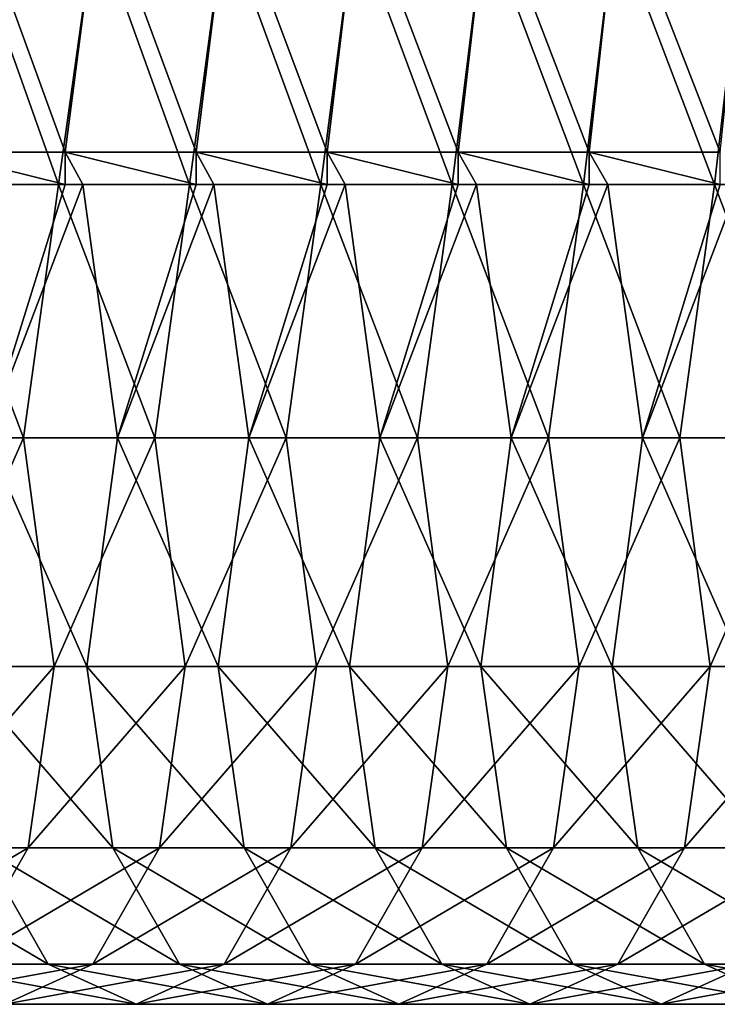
# Model space of a CAD drawing. Header units: inches. Extents: x -3.56 to 3.56, y -0.38 to 0.62.
# Tile 164 of 256: x 0.77 to 0.98, y -0.38 to -0.07. Entities that reach past the tile are written whole.
import ezdxf

# ---------------------------------------------------------------- set-up
doc = ezdxf.new("R2010")
doc.units = ezdxf.units.IN
doc.header["$LTSCALE"] = 65.185185
doc.header["$MEASUREMENT"] = 0
for name, color, linetype in [('55', 7, 'CONTINUOUS'), ('56', 7, 'CONTINUOUS'), ('57', 7, 'CONTINUOUS')]:
    doc.layers.add(name, color=color, linetype=linetype)

msp = doc.modelspace()

# ---------------------------------------------------------------- linework, layer by layer
at = {"layer": '55', "color": 13, "linetype": 'Continuous', "true_color": 0xd67263}
for points in [[(0.74216, -0.11516, 1.78546), (0.78211, -0.11516, 1.85465), (0.75289, -0.03508, 1.80404), (0.74216, -0.11516, 1.78546)], [(0.75289, -0.03508, 1.80404), (0.78211, -0.11516, 1.85465), (0.79246, -0.03508, 1.87258), (0.75289, -0.03508, 1.80404)], [(0.78211, -0.11516, 1.85465), (0.82205, -0.11516, 1.92383), (0.79246, -0.03508, 1.87258), (0.78211, -0.11516, 1.85465)], [(0.79246, -0.03508, 1.87258), (0.82205, -0.11516, 1.92383), (0.83203, -0.03508, 1.94111), (0.79246, -0.03508, 1.87258)], [(0.82205, -0.11516, 1.92383), (0.86199, -0.11516, 1.99302), (0.83203, -0.03508, 1.94111), (0.82205, -0.11516, 1.92383)], [(0.83203, -0.03508, 1.94111), (0.86199, -0.11516, 1.99302), (0.87159, -0.03508, 2.00964), (0.83203, -0.03508, 1.94111)], [(0.86199, -0.11516, 1.99302), (0.90194, -0.11516, 2.06221), (0.87159, -0.03508, 2.00964), (0.86199, -0.11516, 1.99302)], [(0.87159, -0.03508, 2.00964), (0.90194, -0.11516, 2.06221), (0.91116, -0.03508, 2.07817), (0.87159, -0.03508, 2.00964)], [(0.90194, -0.11516, 2.06221), (0.94188, -0.11516, 2.13139), (0.91116, -0.03508, 2.07817), (0.90194, -0.11516, 2.06221)], [(0.91116, -0.03508, 2.07817), (0.94188, -0.11516, 2.13139), (0.95073, -0.03508, 2.14671), (0.91116, -0.03508, 2.07817)], [(0.94188, -0.11516, 2.13139), (0.98183, -0.11516, 2.20058), (0.95073, -0.03508, 2.14671), (0.94188, -0.11516, 2.13139)], [(0.98183, -0.11516, 2.20058), (0.99028, -0.03502, 2.21522), (0.95073, -0.03508, 2.14671), (0.98183, -0.11516, 2.20058)], [(0.78211, -0.11516, 1.85465), (0.74216, -0.11516, 1.78546), (0.78211, -0.125, 1.85465), (0.78211, -0.11516, 1.85465)], [(0.78211, -0.125, 1.85465), (0.74216, -0.11516, 1.78546), (0.74738, -0.125, 1.7945), (0.78211, -0.125, 1.85465)], [(0.82205, -0.11516, 1.92383), (0.78211, -0.11516, 1.85465), (0.82205, -0.125, 1.92383), (0.82205, -0.11516, 1.92383)], [(0.82205, -0.125, 1.92383), (0.78211, -0.11516, 1.85465), (0.78742, -0.125, 1.86385), (0.82205, -0.125, 1.92383)], [(0.78742, -0.125, 1.86385), (0.78211, -0.11516, 1.85465), (0.78211, -0.125, 1.85465), (0.78742, -0.125, 1.86385)], [(0.86199, -0.11516, 1.99302), (0.82205, -0.11516, 1.92383), (0.86199, -0.125, 1.99302), (0.86199, -0.11516, 1.99302)], [(0.86199, -0.125, 1.99302), (0.82205, -0.11516, 1.92383), (0.82746, -0.125, 1.9332), (0.86199, -0.125, 1.99302)], [(0.82746, -0.125, 1.9332), (0.82205, -0.11516, 1.92383), (0.82205, -0.125, 1.92383), (0.82746, -0.125, 1.9332)], [(0.90194, -0.11516, 2.06221), (0.86199, -0.11516, 1.99302), (0.90194, -0.125, 2.06221), (0.90194, -0.11516, 2.06221)], [(0.90194, -0.125, 2.06221), (0.86199, -0.11516, 1.99302), (0.8675, -0.125, 2.00255), (0.90194, -0.125, 2.06221)], [(0.8675, -0.125, 2.00255), (0.86199, -0.11516, 1.99302), (0.86199, -0.125, 1.99302), (0.8675, -0.125, 2.00255)], [(0.94188, -0.11516, 2.13139), (0.90194, -0.11516, 2.06221), (0.94188, -0.125, 2.13139), (0.94188, -0.11516, 2.13139)], [(0.94188, -0.125, 2.13139), (0.90194, -0.11516, 2.06221), (0.90754, -0.125, 2.0719), (0.94188, -0.125, 2.13139)], [(0.90754, -0.125, 2.0719), (0.90194, -0.11516, 2.06221), (0.90194, -0.125, 2.06221), (0.90754, -0.125, 2.0719)], [(0.98183, -0.11516, 2.20058), (0.94188, -0.11516, 2.13139), (0.98183, -0.125, 2.20058), (0.98183, -0.11516, 2.20058)], [(0.98183, -0.125, 2.20058), (0.94188, -0.11516, 2.13139), (0.94758, -0.125, 2.14126), (0.98183, -0.125, 2.20058)], [(0.94758, -0.125, 2.14126), (0.94188, -0.11516, 2.13139), (0.94188, -0.125, 2.13139), (0.94758, -0.125, 2.14126)]]:
    msp.add_3dface(points, dxfattribs=at)
at = {"layer": '56', "color": 13, "linetype": 'Continuous', "true_color": 0xd67263}
for points in [[(0.72936, -0.20225, 0.78775), (0.73995, -0.125, 0.78164), (0.7694, -0.20225, 0.8571), (0.72936, -0.20225, 0.78775)], [(0.73995, -0.125, 0.78164), (0.77999, -0.125, 0.85099), (0.7694, -0.20225, 0.8571), (0.73995, -0.125, 0.78164)], [(0.78211, -0.125, 1.85465), (0.74738, -0.125, 1.7945), (0.75798, -0.20225, 1.78838), (0.78211, -0.125, 1.85465)], [(0.78742, -0.125, 1.86385), (0.78211, -0.125, 1.85465), (0.75798, -0.20225, 1.78838), (0.78742, -0.125, 1.86385)], [(0.78742, -0.125, 1.86385), (0.75798, -0.20225, 1.78838), (0.79802, -0.20225, 1.85773), (0.78742, -0.125, 1.86385)], [(0.7694, -0.20225, 0.8571), (0.77999, -0.125, 0.85099), (0.80944, -0.20225, 0.92646), (0.7694, -0.20225, 0.8571)], [(0.77999, -0.125, 0.85099), (0.82003, -0.125, 0.92034), (0.80944, -0.20225, 0.92646), (0.77999, -0.125, 0.85099)], [(0.82205, -0.125, 1.92383), (0.78742, -0.125, 1.86385), (0.79802, -0.20225, 1.85773), (0.82205, -0.125, 1.92383)], [(0.82746, -0.125, 1.9332), (0.82205, -0.125, 1.92383), (0.79802, -0.20225, 1.85773), (0.82746, -0.125, 1.9332)], [(0.82746, -0.125, 1.9332), (0.79802, -0.20225, 1.85773), (0.83806, -0.20225, 1.92708), (0.82746, -0.125, 1.9332)], [(0.80944, -0.20225, 0.92646), (0.82003, -0.125, 0.92034), (0.84948, -0.20225, 0.99581), (0.80944, -0.20225, 0.92646)], [(0.82003, -0.125, 0.92034), (0.86007, -0.125, 0.98969), (0.84948, -0.20225, 0.99581), (0.82003, -0.125, 0.92034)], [(0.86199, -0.125, 1.99302), (0.82746, -0.125, 1.9332), (0.83806, -0.20225, 1.92708), (0.86199, -0.125, 1.99302)], [(0.8675, -0.125, 2.00255), (0.86199, -0.125, 1.99302), (0.83806, -0.20225, 1.92708), (0.8675, -0.125, 2.00255)], [(0.8675, -0.125, 2.00255), (0.83806, -0.20225, 1.92708), (0.8781, -0.20225, 1.99644), (0.8675, -0.125, 2.00255)], [(0.84948, -0.20225, 0.99581), (0.86007, -0.125, 0.98969), (0.88952, -0.20225, 1.06516), (0.84948, -0.20225, 0.99581)], [(0.86007, -0.125, 0.98969), (0.90011, -0.125, 1.05904), (0.88952, -0.20225, 1.06516), (0.86007, -0.125, 0.98969)], [(0.90194, -0.125, 2.06221), (0.8675, -0.125, 2.00255), (0.8781, -0.20225, 1.99644), (0.90194, -0.125, 2.06221)], [(0.90754, -0.125, 2.0719), (0.90194, -0.125, 2.06221), (0.8781, -0.20225, 1.99644), (0.90754, -0.125, 2.0719)], [(0.90754, -0.125, 2.0719), (0.8781, -0.20225, 1.99644), (0.91814, -0.20225, 2.06579), (0.90754, -0.125, 2.0719)], [(0.88952, -0.20225, 1.06516), (0.90011, -0.125, 1.05904), (0.92956, -0.20225, 1.13451), (0.88952, -0.20225, 1.06516)], [(0.90011, -0.125, 1.05904), (0.94015, -0.125, 1.12839), (0.92956, -0.20225, 1.13451), (0.90011, -0.125, 1.05904)], [(0.94188, -0.125, 2.13139), (0.90754, -0.125, 2.0719), (0.91814, -0.20225, 2.06579), (0.94188, -0.125, 2.13139)], [(0.94758, -0.125, 2.14126), (0.94188, -0.125, 2.13139), (0.91814, -0.20225, 2.06579), (0.94758, -0.125, 2.14126)], [(0.94758, -0.125, 2.14126), (0.91814, -0.20225, 2.06579), (0.95818, -0.20225, 2.13514), (0.94758, -0.125, 2.14126)], [(0.92956, -0.20225, 1.13451), (0.94015, -0.125, 1.12839), (0.9696, -0.20225, 1.20386), (0.92956, -0.20225, 1.13451)], [(0.94015, -0.125, 1.12839), (0.98019, -0.125, 1.19774), (0.9696, -0.20225, 1.20386), (0.94015, -0.125, 1.12839)], [(0.98183, -0.125, 2.20058), (0.94758, -0.125, 2.14126), (0.95818, -0.20225, 2.13514), (0.98183, -0.125, 2.20058)], [(0.98762, -0.125, 2.21061), (0.98183, -0.125, 2.20058), (0.95818, -0.20225, 2.13514), (0.98762, -0.125, 2.21061)], [(0.98762, -0.125, 2.21061), (0.95818, -0.20225, 2.13514), (0.99822, -0.20225, 2.20449), (0.98762, -0.125, 2.21061)], [(0.9696, -0.20225, 1.20386), (0.98019, -0.125, 1.19774), (1.00964, -0.20225, 1.27321), (0.9696, -0.20225, 1.20386)], [(0.98019, -0.125, 1.19774), (1.02023, -0.125, 1.26709), (1.00964, -0.20225, 1.27321), (0.98019, -0.125, 1.19774)], [(0.73864, -0.27195, 0.87486), (0.72936, -0.20225, 0.78775), (0.7694, -0.20225, 0.8571), (0.73864, -0.27195, 0.87486)], [(0.73864, -0.27195, 0.87486), (0.7694, -0.20225, 0.8571), (0.77868, -0.27195, 0.94421), (0.73864, -0.27195, 0.87486)], [(0.75798, -0.20225, 1.78838), (0.74869, -0.27195, 1.70128), (0.78873, -0.27195, 1.77063), (0.75798, -0.20225, 1.78838)], [(0.75798, -0.20225, 1.78838), (0.78873, -0.27195, 1.77063), (0.79802, -0.20225, 1.85773), (0.75798, -0.20225, 1.78838)], [(0.77868, -0.27195, 0.94421), (0.7694, -0.20225, 0.8571), (0.80944, -0.20225, 0.92646), (0.77868, -0.27195, 0.94421)], [(0.77868, -0.27195, 0.94421), (0.80944, -0.20225, 0.92646), (0.81872, -0.27195, 1.01356), (0.77868, -0.27195, 0.94421)], [(0.79802, -0.20225, 1.85773), (0.78873, -0.27195, 1.77063), (0.82877, -0.27195, 1.83998), (0.79802, -0.20225, 1.85773)], [(0.79802, -0.20225, 1.85773), (0.82877, -0.27195, 1.83998), (0.83806, -0.20225, 1.92708), (0.79802, -0.20225, 1.85773)], [(0.81872, -0.27195, 1.01356), (0.80944, -0.20225, 0.92646), (0.84948, -0.20225, 0.99581), (0.81872, -0.27195, 1.01356)], [(0.81872, -0.27195, 1.01356), (0.84948, -0.20225, 0.99581), (0.85876, -0.27195, 1.08291), (0.81872, -0.27195, 1.01356)], [(0.83806, -0.20225, 1.92708), (0.82877, -0.27195, 1.83998), (0.86881, -0.27195, 1.90933), (0.83806, -0.20225, 1.92708)], [(0.83806, -0.20225, 1.92708), (0.86881, -0.27195, 1.90933), (0.8781, -0.20225, 1.99644), (0.83806, -0.20225, 1.92708)], [(0.85876, -0.27195, 1.08291), (0.84948, -0.20225, 0.99581), (0.88952, -0.20225, 1.06516), (0.85876, -0.27195, 1.08291)], [(0.85876, -0.27195, 1.08291), (0.88952, -0.20225, 1.06516), (0.8988, -0.27195, 1.15226), (0.85876, -0.27195, 1.08291)], [(0.8781, -0.20225, 1.99644), (0.86881, -0.27195, 1.90933), (0.90885, -0.27195, 1.97868), (0.8781, -0.20225, 1.99644)], [(0.8781, -0.20225, 1.99644), (0.90885, -0.27195, 1.97868), (0.91814, -0.20225, 2.06579), (0.8781, -0.20225, 1.99644)], [(0.8988, -0.27195, 1.15226), (0.88952, -0.20225, 1.06516), (0.92956, -0.20225, 1.13451), (0.8988, -0.27195, 1.15226)], [(0.8988, -0.27195, 1.15226), (0.92956, -0.20225, 1.13451), (0.93884, -0.27195, 1.22162), (0.8988, -0.27195, 1.15226)], [(0.91814, -0.20225, 2.06579), (0.90885, -0.27195, 1.97868), (0.94889, -0.27195, 2.04803), (0.91814, -0.20225, 2.06579)], [(0.91814, -0.20225, 2.06579), (0.94889, -0.27195, 2.04803), (0.95818, -0.20225, 2.13514), (0.91814, -0.20225, 2.06579)], [(0.93884, -0.27195, 1.22162), (0.92956, -0.20225, 1.13451), (0.9696, -0.20225, 1.20386), (0.93884, -0.27195, 1.22162)], [(0.93884, -0.27195, 1.22162), (0.9696, -0.20225, 1.20386), (0.97888, -0.27195, 1.29097), (0.93884, -0.27195, 1.22162)], [(0.95818, -0.20225, 2.13514), (0.94889, -0.27195, 2.04803), (0.98893, -0.27195, 2.11738), (0.95818, -0.20225, 2.13514)], [(0.95818, -0.20225, 2.13514), (0.98893, -0.27195, 2.11738), (0.99822, -0.20225, 2.20449), (0.95818, -0.20225, 2.13514)], [(0.97888, -0.27195, 1.29097), (0.9696, -0.20225, 1.20386), (1.00964, -0.20225, 1.27321), (0.97888, -0.27195, 1.29097)], [(0.97888, -0.27195, 1.29097), (1.00964, -0.20225, 1.27321), (1.01892, -0.27195, 1.36032), (0.97888, -0.27195, 1.29097)], [(0.73079, -0.32725, 0.97186), (0.73864, -0.27195, 0.87486), (0.77868, -0.27195, 0.94421), (0.73079, -0.32725, 0.97186)], [(0.73079, -0.32725, 0.97186), (0.77868, -0.27195, 0.94421), (0.77083, -0.32725, 1.04122), (0.73079, -0.32725, 0.97186)], [(0.74869, -0.27195, 1.70128), (0.75655, -0.32725, 1.60427), (0.79659, -0.32725, 1.67362), (0.74869, -0.27195, 1.70128)], [(0.74869, -0.27195, 1.70128), (0.79659, -0.32725, 1.67362), (0.78873, -0.27195, 1.77063), (0.74869, -0.27195, 1.70128)], [(0.77083, -0.32725, 1.04122), (0.77868, -0.27195, 0.94421), (0.81872, -0.27195, 1.01356), (0.77083, -0.32725, 1.04122)], [(0.77083, -0.32725, 1.04122), (0.81872, -0.27195, 1.01356), (0.81087, -0.32725, 1.11057), (0.77083, -0.32725, 1.04122)], [(0.78873, -0.27195, 1.77063), (0.79659, -0.32725, 1.67362), (0.83663, -0.32725, 1.74297), (0.78873, -0.27195, 1.77063)], [(0.78873, -0.27195, 1.77063), (0.83663, -0.32725, 1.74297), (0.82877, -0.27195, 1.83998), (0.78873, -0.27195, 1.77063)], [(0.81087, -0.32725, 1.11057), (0.81872, -0.27195, 1.01356), (0.85876, -0.27195, 1.08291), (0.81087, -0.32725, 1.11057)], [(0.81087, -0.32725, 1.11057), (0.85876, -0.27195, 1.08291), (0.85091, -0.32725, 1.17992), (0.81087, -0.32725, 1.11057)], [(0.82877, -0.27195, 1.83998), (0.83663, -0.32725, 1.74297), (0.87667, -0.32725, 1.81232), (0.82877, -0.27195, 1.83998)], [(0.82877, -0.27195, 1.83998), (0.87667, -0.32725, 1.81232), (0.86881, -0.27195, 1.90933), (0.82877, -0.27195, 1.83998)], [(0.85091, -0.32725, 1.17992), (0.85876, -0.27195, 1.08291), (0.8988, -0.27195, 1.15226), (0.85091, -0.32725, 1.17992)], [(0.85091, -0.32725, 1.17992), (0.8988, -0.27195, 1.15226), (0.89095, -0.32725, 1.24927), (0.85091, -0.32725, 1.17992)], [(0.86881, -0.27195, 1.90933), (0.87667, -0.32725, 1.81232), (0.91671, -0.32725, 1.88168), (0.86881, -0.27195, 1.90933)], [(0.86881, -0.27195, 1.90933), (0.91671, -0.32725, 1.88168), (0.90885, -0.27195, 1.97868), (0.86881, -0.27195, 1.90933)], [(0.89095, -0.32725, 1.24927), (0.8988, -0.27195, 1.15226), (0.93884, -0.27195, 1.22162), (0.89095, -0.32725, 1.24927)], [(0.89095, -0.32725, 1.24927), (0.93884, -0.27195, 1.22162), (0.93099, -0.32725, 1.31862), (0.89095, -0.32725, 1.24927)], [(0.90885, -0.27195, 1.97868), (0.91671, -0.32725, 1.88168), (0.95675, -0.32725, 1.95103), (0.90885, -0.27195, 1.97868)], [(0.90885, -0.27195, 1.97868), (0.95675, -0.32725, 1.95103), (0.94889, -0.27195, 2.04803), (0.90885, -0.27195, 1.97868)], [(0.93099, -0.32725, 1.31862), (0.93884, -0.27195, 1.22162), (0.97888, -0.27195, 1.29097), (0.93099, -0.32725, 1.31862)], [(0.93099, -0.32725, 1.31862), (0.97888, -0.27195, 1.29097), (0.97103, -0.32725, 1.38797), (0.93099, -0.32725, 1.31862)], [(0.94889, -0.27195, 2.04803), (0.95675, -0.32725, 1.95103), (0.99679, -0.32725, 2.02038), (0.94889, -0.27195, 2.04803)], [(0.94889, -0.27195, 2.04803), (0.99679, -0.32725, 2.02038), (0.98893, -0.27195, 2.11738), (0.94889, -0.27195, 2.04803)], [(0.97103, -0.32725, 1.38797), (0.97888, -0.27195, 1.29097), (1.01892, -0.27195, 1.36032), (0.97103, -0.32725, 1.38797)], [(0.97103, -0.32725, 1.38797), (1.01892, -0.27195, 1.36032), (1.01107, -0.32725, 1.45732), (0.97103, -0.32725, 1.38797)], [(0.71047, -0.36276, 1.07606), (0.73079, -0.32725, 0.97186), (0.77083, -0.32725, 1.04122), (0.71047, -0.36276, 1.07606)], [(0.71047, -0.36276, 1.07606), (0.77083, -0.32725, 1.04122), (0.75051, -0.36276, 1.14541), (0.71047, -0.36276, 1.07606)], [(0.71651, -0.32725, 1.53492), (0.73682, -0.36276, 1.43072), (0.77686, -0.36276, 1.50007), (0.71651, -0.32725, 1.53492)], [(0.71651, -0.32725, 1.53492), (0.77686, -0.36276, 1.50007), (0.75655, -0.32725, 1.60427), (0.71651, -0.32725, 1.53492)], [(0.75051, -0.36276, 1.14541), (0.77083, -0.32725, 1.04122), (0.81087, -0.32725, 1.11057), (0.75051, -0.36276, 1.14541)], [(0.75051, -0.36276, 1.14541), (0.81087, -0.32725, 1.11057), (0.79055, -0.36276, 1.21476), (0.75051, -0.36276, 1.14541)], [(0.75655, -0.32725, 1.60427), (0.77686, -0.36276, 1.50007), (0.8169, -0.36276, 1.56942), (0.75655, -0.32725, 1.60427)], [(0.75655, -0.32725, 1.60427), (0.8169, -0.36276, 1.56942), (0.79659, -0.32725, 1.67362), (0.75655, -0.32725, 1.60427)], [(0.79055, -0.36276, 1.21476), (0.81087, -0.32725, 1.11057), (0.85091, -0.32725, 1.17992), (0.79055, -0.36276, 1.21476)], [(0.79055, -0.36276, 1.21476), (0.85091, -0.32725, 1.17992), (0.83059, -0.36276, 1.28412), (0.79055, -0.36276, 1.21476)], [(0.79659, -0.32725, 1.67362), (0.8169, -0.36276, 1.56942), (0.85694, -0.36276, 1.63878), (0.79659, -0.32725, 1.67362)], [(0.79659, -0.32725, 1.67362), (0.85694, -0.36276, 1.63878), (0.83663, -0.32725, 1.74297), (0.79659, -0.32725, 1.67362)], [(0.83059, -0.36276, 1.28412), (0.85091, -0.32725, 1.17992), (0.89095, -0.32725, 1.24927), (0.83059, -0.36276, 1.28412)], [(0.83059, -0.36276, 1.28412), (0.89095, -0.32725, 1.24927), (0.87063, -0.36276, 1.35347), (0.83059, -0.36276, 1.28412)], [(0.83663, -0.32725, 1.74297), (0.85694, -0.36276, 1.63878), (0.89698, -0.36276, 1.70813), (0.83663, -0.32725, 1.74297)], [(0.83663, -0.32725, 1.74297), (0.89698, -0.36276, 1.70813), (0.87667, -0.32725, 1.81232), (0.83663, -0.32725, 1.74297)], [(0.87063, -0.36276, 1.35347), (0.89095, -0.32725, 1.24927), (0.93099, -0.32725, 1.31862), (0.87063, -0.36276, 1.35347)], [(0.87063, -0.36276, 1.35347), (0.93099, -0.32725, 1.31862), (0.91067, -0.36276, 1.42282), (0.87063, -0.36276, 1.35347)], [(0.87667, -0.32725, 1.81232), (0.89698, -0.36276, 1.70813), (0.93702, -0.36276, 1.77748), (0.87667, -0.32725, 1.81232)], [(0.87667, -0.32725, 1.81232), (0.93702, -0.36276, 1.77748), (0.91671, -0.32725, 1.88168), (0.87667, -0.32725, 1.81232)], [(0.91067, -0.36276, 1.42282), (0.93099, -0.32725, 1.31862), (0.97103, -0.32725, 1.38797), (0.91067, -0.36276, 1.42282)], [(0.91067, -0.36276, 1.42282), (0.97103, -0.32725, 1.38797), (0.95071, -0.36276, 1.49217), (0.91067, -0.36276, 1.42282)], [(0.91671, -0.32725, 1.88168), (0.93702, -0.36276, 1.77748), (0.97706, -0.36276, 1.84683), (0.91671, -0.32725, 1.88168)], [(0.91671, -0.32725, 1.88168), (0.97706, -0.36276, 1.84683), (0.95675, -0.32725, 1.95103), (0.91671, -0.32725, 1.88168)], [(0.95071, -0.36276, 1.49217), (0.97103, -0.32725, 1.38797), (1.01107, -0.32725, 1.45732), (0.95071, -0.36276, 1.49217)], [(0.95071, -0.36276, 1.49217), (1.01107, -0.32725, 1.45732), (0.99075, -0.36276, 1.56152), (0.95071, -0.36276, 1.49217)], [(0.95675, -0.32725, 1.95103), (0.97706, -0.36276, 1.84683), (1.0171, -0.36276, 1.91618), (0.95675, -0.32725, 1.95103)], [(0.95675, -0.32725, 1.95103), (1.0171, -0.36276, 1.91618), (0.99679, -0.32725, 2.02038), (0.95675, -0.32725, 1.95103)], [(0.72365, -0.375, 1.25339), (0.75051, -0.36276, 1.14541), (0.79055, -0.36276, 1.21476), (0.72365, -0.375, 1.25339)], [(0.72365, -0.375, 1.25339), (0.79055, -0.36276, 1.21476), (0.76369, -0.375, 1.32274), (0.72365, -0.375, 1.25339)], [(0.73682, -0.36276, 1.43072), (0.76369, -0.375, 1.32274), (0.80373, -0.375, 1.39209), (0.73682, -0.36276, 1.43072)], [(0.73682, -0.36276, 1.43072), (0.80373, -0.375, 1.39209), (0.77686, -0.36276, 1.50007), (0.73682, -0.36276, 1.43072)], [(0.76369, -0.375, 1.32274), (0.79055, -0.36276, 1.21476), (0.83059, -0.36276, 1.28412), (0.76369, -0.375, 1.32274)], [(0.76369, -0.375, 1.32274), (0.83059, -0.36276, 1.28412), (0.80373, -0.375, 1.39209), (0.76369, -0.375, 1.32274)], [(0.77686, -0.36276, 1.50007), (0.80373, -0.375, 1.39209), (0.84377, -0.375, 1.46145), (0.77686, -0.36276, 1.50007)], [(0.77686, -0.36276, 1.50007), (0.84377, -0.375, 1.46145), (0.8169, -0.36276, 1.56942), (0.77686, -0.36276, 1.50007)], [(0.80373, -0.375, 1.39209), (0.83059, -0.36276, 1.28412), (0.87063, -0.36276, 1.35347), (0.80373, -0.375, 1.39209)], [(0.80373, -0.375, 1.39209), (0.87063, -0.36276, 1.35347), (0.84377, -0.375, 1.46145), (0.80373, -0.375, 1.39209)], [(0.8169, -0.36276, 1.56942), (0.84377, -0.375, 1.46145), (0.88381, -0.375, 1.5308), (0.8169, -0.36276, 1.56942)], [(0.8169, -0.36276, 1.56942), (0.88381, -0.375, 1.5308), (0.85694, -0.36276, 1.63878), (0.8169, -0.36276, 1.56942)], [(0.84377, -0.375, 1.46145), (0.87063, -0.36276, 1.35347), (0.91067, -0.36276, 1.42282), (0.84377, -0.375, 1.46145)], [(0.84377, -0.375, 1.46145), (0.91067, -0.36276, 1.42282), (0.88381, -0.375, 1.5308), (0.84377, -0.375, 1.46145)], [(0.85694, -0.36276, 1.63878), (0.88381, -0.375, 1.5308), (0.92385, -0.375, 1.60015), (0.85694, -0.36276, 1.63878)], [(0.85694, -0.36276, 1.63878), (0.92385, -0.375, 1.60015), (0.89698, -0.36276, 1.70813), (0.85694, -0.36276, 1.63878)], [(0.88381, -0.375, 1.5308), (0.91067, -0.36276, 1.42282), (0.95071, -0.36276, 1.49217), (0.88381, -0.375, 1.5308)], [(0.88381, -0.375, 1.5308), (0.95071, -0.36276, 1.49217), (0.92385, -0.375, 1.60015), (0.88381, -0.375, 1.5308)], [(0.89698, -0.36276, 1.70813), (0.92385, -0.375, 1.60015), (0.96389, -0.375, 1.6695), (0.89698, -0.36276, 1.70813)], [(0.89698, -0.36276, 1.70813), (0.96389, -0.375, 1.6695), (0.93702, -0.36276, 1.77748), (0.89698, -0.36276, 1.70813)], [(0.92385, -0.375, 1.60015), (0.95071, -0.36276, 1.49217), (0.99075, -0.36276, 1.56152), (0.92385, -0.375, 1.60015)], [(0.92385, -0.375, 1.60015), (0.99075, -0.36276, 1.56152), (0.96389, -0.375, 1.6695), (0.92385, -0.375, 1.60015)], [(0.93702, -0.36276, 1.77748), (0.96389, -0.375, 1.6695), (1.00393, -0.375, 1.73885), (0.93702, -0.36276, 1.77748)], [(0.93702, -0.36276, 1.77748), (1.00393, -0.375, 1.73885), (0.97706, -0.36276, 1.84683), (0.93702, -0.36276, 1.77748)], [(0.96389, -0.375, 1.6695), (0.99075, -0.36276, 1.56152), (1.03079, -0.36276, 1.63087), (0.96389, -0.375, 1.6695)], [(0.96389, -0.375, 1.6695), (1.03079, -0.36276, 1.63087), (1.00393, -0.375, 1.73885), (0.96389, -0.375, 1.6695)], [(0.97706, -0.36276, 1.84683), (1.00393, -0.375, 1.73885), (1.04397, -0.375, 1.8082), (0.97706, -0.36276, 1.84683)], [(0.97706, -0.36276, 1.84683), (1.04397, -0.375, 1.8082), (1.0171, -0.36276, 1.91618), (0.97706, -0.36276, 1.84683)]]:
    msp.add_3dface(points, dxfattribs=at)
at = {"layer": '57', "color": 13, "linetype": 'Continuous', "true_color": 0xd67263}
for points in [[(0.77999, -0.125, 0.85099), (0.73995, -0.125, 0.78164), (0.75155, -0.045, 0.80172), (0.77999, -0.125, 0.85099)], [(0.79118, -0.045, 0.87037), (0.77999, -0.125, 0.85099), (0.75155, -0.045, 0.80172), (0.79118, -0.045, 0.87037)], [(0.82003, -0.125, 0.92034), (0.77999, -0.125, 0.85099), (0.79118, -0.045, 0.87037), (0.82003, -0.125, 0.92034)], [(0.83081, -0.045, 0.93901), (0.82003, -0.125, 0.92034), (0.79118, -0.045, 0.87037), (0.83081, -0.045, 0.93901)], [(0.86007, -0.125, 0.98969), (0.82003, -0.125, 0.92034), (0.83081, -0.045, 0.93901), (0.86007, -0.125, 0.98969)], [(0.87045, -0.045, 1.00766), (0.86007, -0.125, 0.98969), (0.83081, -0.045, 0.93901), (0.87045, -0.045, 1.00766)], [(0.90011, -0.125, 1.05904), (0.86007, -0.125, 0.98969), (0.87045, -0.045, 1.00766), (0.90011, -0.125, 1.05904)], [(0.91008, -0.045, 1.0763), (0.90011, -0.125, 1.05904), (0.87045, -0.045, 1.00766), (0.91008, -0.045, 1.0763)], [(0.94015, -0.125, 1.12839), (0.90011, -0.125, 1.05904), (0.91008, -0.045, 1.0763), (0.94015, -0.125, 1.12839)], [(0.94971, -0.045, 1.14495), (0.94015, -0.125, 1.12839), (0.91008, -0.045, 1.0763), (0.94971, -0.045, 1.14495)], [(0.98019, -0.125, 1.19774), (0.94015, -0.125, 1.12839), (0.94971, -0.045, 1.14495), (0.98019, -0.125, 1.19774)], [(0.98934, -0.045, 1.21359), (0.98019, -0.125, 1.19774), (0.94971, -0.045, 1.14495), (0.98934, -0.045, 1.21359)], [(1.02023, -0.125, 1.26709), (0.98019, -0.125, 1.19774), (0.98934, -0.045, 1.21359), (1.02023, -0.125, 1.26709)]]:
    msp.add_3dface(points, dxfattribs=at)

doc.saveas('drawing.dxf')
